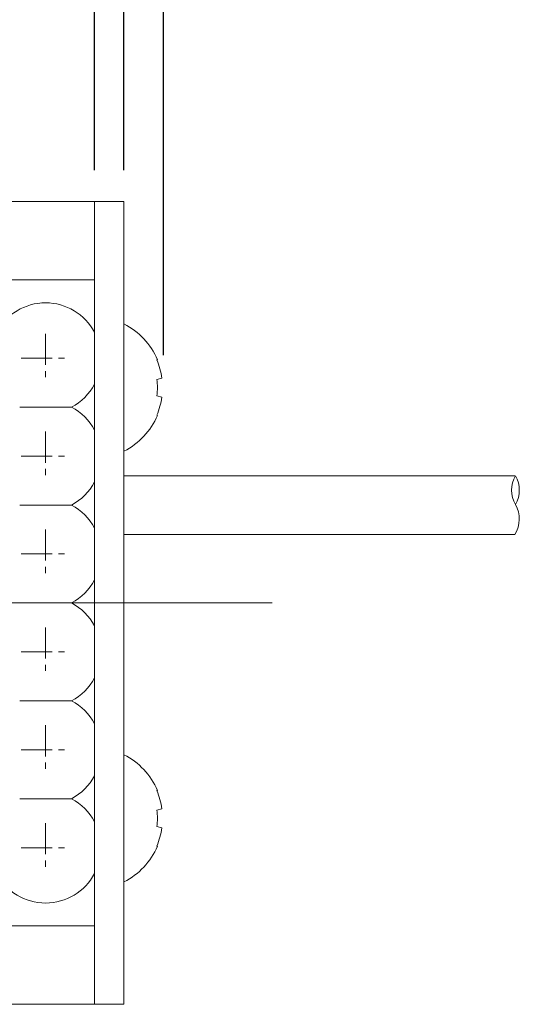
# Model space of a CAD drawing. Header units: millimetres. Extents: x -201 to 202, y 143 to 428.
# Tile 14 of 24: x 37 to 50, y 275 to 300. Entities that reach past the tile are written whole.
import ezdxf

# ---------------------------------------------------------------- set-up
doc = ezdxf.new("R2010")
doc.units = ezdxf.units.MM
doc.header["$LTSCALE"] = 0.25
doc.linetypes.add('CENTER', pattern=[50.8, 31.75, -6.35, 6.35, -6.35])
for name, color, linetype, lineweight in [('BASE', 7, 'Continuous', 20), ('CABLE', 7, 'Continuous', 20), ('CENTER', 1, 'CENTER', 9), ('DIMENSION', 6, 'Continuous', 9), ('LED LENS', 7, 'Continuous', 20), ('MXB8146', 7, 'Continuous', 20), ('SIDE PLATE', 7, 'Continuous', 20)]:
    doc.layers.add(name, color=color, linetype=linetype, lineweight=lineweight)
doc.styles.add('VS Standard', font='msgothic.ttc', dxfattribs={"height": 3})
doc.dimstyles.new('VS Standard x0.5', dxfattribs={"dimtxt": 3, "dimasz": 3, "dimexe": 0.5, "dimexo": 0.8, "dimgap": 0.5, "dimtad": 3, "dimlfac": 2, "dimrnd": 0.0001, "dimzin": 9, "dimdsep": 46, "dimtxsty": 'VS Standard', "dimcen": 0, "dimaunit": 1, "dimadec": 0, "dimazin": 2, "dimtfac": 1, "dimtmove": 0, "dimatfit": 3, "dimfxl": 1, "dimtolj": 1, "dimtzin": 0, "dimarcsym": 0})

# ---------------------------------------------------------------- blocks, each defined once
blk = doc.blocks.new('*D206')
at = {"layer": 'Defpoints', "color": 0}
for p in [(39.296, 305.354), (-60.704, 295.438), (39.296, 295.438)]:
    blk.add_point(p, dxfattribs=at)
at = {"layer": 'DIMENSION', "color": 0, "lineweight": -2}
for p, q in [((-60.704, 296.238), (-60.704, 305.854)), ((39.296, 296.238), (39.296, 305.854)), ((-57.704, 305.354), (36.296, 305.354))]:
    blk.add_line(p, q, dxfattribs=at)
at = {"layer": 'DIMENSION', "color": 0}
for points in [[(-57.704, 305.854), (-57.704, 304.854), (-60.704, 305.354)], [(36.296, 304.854), (36.296, 305.854), (39.296, 305.354)]]:
    blk.add_solid(points, dxfattribs=at)
at = {"layer": 'DIMENSION', "color": 0, "insert": (-10.704, 307.355), "char_height": 3, "attachment_point": 5, "style": 'VS Standard'}
blk.add_mtext('\\A1;200', dxfattribs=at)
blk = doc.blocks.new('*D207')
at = {"layer": 'Defpoints', "color": 0}
for p in [(40.046, 312.999), (-61.454, 295.438), (40.046, 295.438)]:
    blk.add_point(p, dxfattribs=at)
at = {"layer": 'DIMENSION', "color": 0, "lineweight": -2}
for p, q in [((-61.454, 296.238), (-61.454, 313.499)), ((40.046, 296.238), (40.046, 313.499)), ((-58.454, 312.999), (37.046, 312.999))]:
    blk.add_line(p, q, dxfattribs=at)
at = {"layer": 'DIMENSION', "color": 0}
for points in [[(-58.454, 313.499), (-58.454, 312.499), (-61.454, 312.999)], [(37.046, 312.499), (37.046, 313.499), (40.046, 312.999)]]:
    blk.add_solid(points, dxfattribs=at)
at = {"layer": 'DIMENSION', "color": 0, "insert": (-10.704, 314.999), "char_height": 3, "attachment_point": 5, "style": 'VS Standard'}
blk.add_mtext('\\A1;203', dxfattribs=at)
blk = doc.blocks.new('*D208')
at = {"layer": 'Defpoints', "color": 0}
for p in [(41.06, 321.298), (-62.44, 290.711), (41.06, 290.711)]:
    blk.add_point(p, dxfattribs=at)
at = {"layer": 'DIMENSION', "color": 0, "lineweight": -2}
for p, q in [((-62.44, 291.511), (-62.44, 321.798)), ((41.06, 291.511), (41.06, 321.798)), ((-59.44, 321.298), (38.06, 321.298))]:
    blk.add_line(p, q, dxfattribs=at)
at = {"layer": 'DIMENSION', "color": 0}
for points in [[(-59.44, 321.798), (-59.44, 320.798), (-62.44, 321.298)], [(38.06, 320.798), (38.06, 321.798), (41.06, 321.298)]]:
    blk.add_solid(points, dxfattribs=at)
at = {"layer": 'DIMENSION', "color": 0, "insert": (-10.69, 323.299), "char_height": 3, "attachment_point": 5, "style": 'VS Standard'}
blk.add_mtext('\\A1;207', dxfattribs=at)

msp = doc.modelspace()

# ---------------------------------------------------------------- linework, layer by layer
at = {"layer": 'BASE'}
for p, q in [((-60.7039, 295.4377), (39.2961, 295.4377)), ((39.2961, 295.4377), (39.2961, 274.9377)), ((39.2961, 293.4377), (-60.7039, 293.4377)), ((-60.7039, 276.9377), (39.2961, 276.9377)), ((39.2961, 274.9377), (-60.7039, 274.9377))]:
    msp.add_line(p, q, dxfattribs=at)
at = {"layer": 'CABLE'}
for p, q in [((50.029, 288.4377), (40.0461, 288.4377)), ((40.0461, 286.9377), (50.0291, 286.9377))]:
    msp.add_line(p, q, dxfattribs=at)
for centre, radius, start, end in [((50.6773, 288.0692), 0.7325, 149.79641, 210.20359), ((49.4113, 288.0692), 0.7325, 329.79641, 30.20359), ((49.4092, 287.3317), 0.7345, 327.56285, 30.16034)]:
    msp.add_arc(centre, radius, start, end, dxfattribs=at)
at = {"layer": 'CENTER', "ltscale": 0.1}
for p, q in [((38.0461, 292.0627), (38.0461, 290.8127)), ((37.4211, 291.4377), (38.6711, 291.4377)), ((38.0461, 289.5627), (38.0461, 288.3127)), ((37.4211, 288.9377), (38.6711, 288.9377)), ((38.0461, 287.0627), (38.0461, 285.8127)), ((37.4211, 286.4377), (38.6711, 286.4377)), ((38.0461, 284.5627), (38.0461, 283.3127)), ((37.4211, 283.9377), (38.6711, 283.9377)), ((38.0461, 282.0627), (38.0461, 280.8127)), ((37.4211, 281.4377), (38.6711, 281.4377)), ((38.0461, 279.5627), (38.0461, 278.3127)), ((37.4211, 278.9377), (38.6711, 278.9377))]:
    msp.add_line(p, q, dxfattribs=at)
at = {"layer": 'CENTER'}
msp.add_line((-65.7039, 285.1877), (44.2961, 285.1877), dxfattribs=at)
at = {"layer": 'LED LENS'}
for p, q in [((39.2961, 293.4377), (39.2961, 276.9377)), ((37.3846, 290.1877), (38.7075, 290.1877)), ((37.3846, 287.6877), (38.7075, 287.6877)), ((37.3846, 285.1877), (38.7075, 285.1877)), ((37.3846, 282.6877), (38.7075, 282.6877)), ((37.3846, 280.1877), (38.7075, 280.1877))]:
    msp.add_line(p, q, dxfattribs=at)
for centre, start, end in [((38.0461, 291.4377), 27.88557, 152.11443), ((38.0461, 291.4377), 297.88557, 332.11443), ((38.0461, 288.9377), 27.88557, 62.11443), ((38.0461, 288.9377), 297.88557, 332.11443), ((38.0461, 286.4377), 27.88557, 62.11443), ((38.0461, 286.4377), 297.88557, 332.11443), ((38.0461, 283.9377), 27.88557, 62.11443), ((38.0461, 283.9377), 297.88557, 332.11443), ((38.0461, 281.4377), 27.88557, 62.11443), ((38.0461, 281.4377), 297.88557, 332.11443), ((38.0461, 278.9377), 27.88557, 62.11443), ((38.0461, 278.9377), 207.88557, 332.11443)]:
    msp.add_arc(centre, 1.4142, start, end, dxfattribs=at)
at = {"layer": 'MXB8146'}
for p, q in [((40.0461, 292.3127), (40.0461, 289.0627)), ((40.8897, 291.3958), (40.9014, 291.3989)), ((40.8897, 290.8958), (41.0138, 290.9291)), ((41.0138, 290.4464), (40.8897, 290.4796)), ((40.9014, 289.9765), (40.8897, 289.9796)), ((40.0461, 278.0627), (40.0461, 281.3127)), ((40.9014, 280.3989), (40.8897, 280.3958)), ((41.0138, 279.9291), (40.8897, 279.8958)), ((40.8897, 279.4796), (41.0138, 279.4464)), ((40.8897, 278.9796), (40.9014, 278.9765))]:
    msp.add_line(p, q, dxfattribs=at)
for centre, radius, start, end in [((39.2258, 290.6877), 1.8203, 22.99918, 63.215), ((39.1736, 290.6899), 1.8557, 7.40652, 22.36075), ((39.0357, 290.6877), 1.8657, 353.59563, 6.40437), ((39.1736, 290.6856), 1.8557, 337.63925, 352.59348), ((39.2258, 290.6877), 1.8203, 296.785, 337.00082), ((39.2258, 279.6877), 1.8203, 22.99918, 63.215), ((39.1736, 279.6899), 1.8557, 7.40652, 22.36075), ((39.0357, 279.6877), 1.8657, 353.59563, 6.40437), ((39.1736, 279.6856), 1.8557, 337.63925, 352.59348), ((39.2258, 279.6877), 1.8203, 296.785, 337.00082)]:
    msp.add_arc(centre, radius, start, end, dxfattribs=at)
at = {"layer": 'SIDE PLATE'}
msp.add_lwpolyline([(40.0461, 274.9377), (40.0461, 295.4377), (39.2961, 295.4377), (39.2961, 274.9377)], close=True, dxfattribs=at)

# ---------------------------------------------------------------- dimensions: what is measured, and where the dimension line sits
at = {"layer": 'DIMENSION'}
for base, p1, p2, picture, middle in [((41.0597, 321.2979), (-62.4403, 290.7113), (41.0597, 290.7113), '*D208', (-10.6903, 323.2985)), ((40.0461, 312.9989), (-61.4539, 295.4377), (40.0461, 295.4377), '*D207', (-10.7039, 314.9995)), ((39.2961, 305.354), (-60.7039, 295.4377), (39.2961, 295.4377), '*D206', (-10.7039, 307.3546))]:
    dim = msp.add_linear_dim(base=base, p1=p1, p2=p2, dimstyle='VS Standard x0.5', dxfattribs=at)
    dim.commit()
    dim.dimension.update_dxf_attribs({"geometry": picture, "text_midpoint": middle})

doc.saveas('drawing.dxf')
